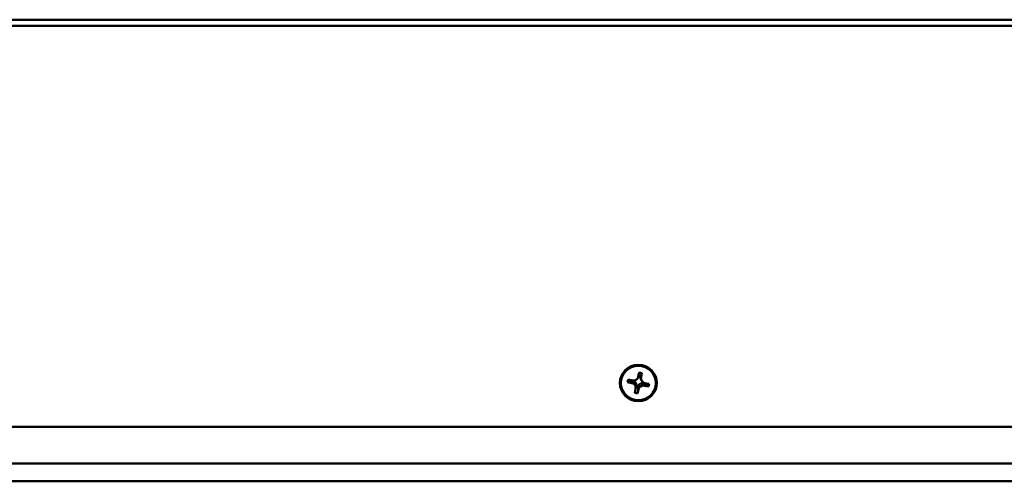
# Model space of a CAD drawing. Header units: inches. Extents: x 7.7 to 68.4, y -5.1 to 39.9.
# Tile 156 of 172: x 50.1 to 56.4, y 33 to 36. Entities that reach past the tile are written whole.
import ezdxf

# ---------------------------------------------------------------- set-up
doc = ezdxf.new("R2010")
doc.units = ezdxf.units.IN
doc.header["$MEASUREMENT"] = 0
doc.layers.add('Visible Edges(ROSSANSI)', color=7, linetype='Continuous', lineweight=50)
doc.layers.add('Visible Tangent Edges(ROSSANSI)', color=7, linetype='Continuous', lineweight=50)

msp = doc.modelspace()

# ---------------------------------------------------------------- linework, layer by layer
at = {"layer": 'Visible Edges(ROSSANSI)'}
for p, q in [((54.049, 33.6569), (54.0549, 33.6833)), ((54.0506, 33.6577), (54.0514, 33.6592)), ((54.0619, 33.659), (54.0519, 33.6611)), ((54.0549, 33.6833), (54.0725, 33.6795)), ((54.0725, 33.6795), (54.0632, 33.6502)), ((54.0725, 33.6795), (54.0666, 33.6531)), ((53.9802, 33.6213), (53.9841, 33.6386)), ((54.0227, 33.6246), (53.9802, 33.6213)), ((54.0071, 33.6156), (53.9802, 33.6213)), ((53.9841, 33.6386), (54.0109, 33.6329)), ((54.0131, 33.6325), (54.012, 33.6275)), ((54.0139, 33.6324), (54.0138, 33.6318)), ((54.0232, 33.6267), (54.0227, 33.6246)), ((54.0227, 33.6246), (54.0266, 33.6238)), ((54.0354, 33.6058), (54.0371, 33.6054)), ((54.0379, 33.5949), (54.0452, 33.5934)), ((54.0525, 33.6021), (54.0433, 33.5481)), ((54.0463, 33.6494), (54.0472, 33.6512)), ((54.0505, 33.6026), (54.0525, 33.6021)), ((54.0525, 33.6021), (54.0534, 33.6059)), ((54.0632, 33.6502), (54.0611, 33.6506)), ((54.0624, 33.6464), (54.0632, 33.6502)), ((54.0693, 33.6322), (54.0643, 33.642)), ((54.0678, 33.615), (54.0716, 33.6141)), ((54.0716, 33.6141), (54.0721, 33.6162)), ((54.1141, 33.5927), (54.0716, 33.6141)), ((54.0828, 33.617), (54.0831, 33.6185)), ((54.084, 33.6121), (54.0852, 33.6176)), ((54.1141, 33.5927), (54.0872, 33.5985)), ((54.0911, 33.6157), (54.1179, 33.61)), ((54.1179, 33.61), (54.1141, 33.5927)), ((54.0257, 33.5518), (54.0316, 33.5782)), ((54.0433, 33.5481), (54.0257, 33.5518)), ((54.0363, 33.5904), (54.0462, 33.5882)), ((54.0491, 33.5745), (54.0433, 33.5481)), ((62.1092, 33.3327), (39.9892, 33.3327)), ((62.5574, 33.0972), (39.541, 33.0972)), ((62.5574, 32.9821), (39.541, 32.9821))]:
    msp.add_line(p, q, dxfattribs=at)
for major_axis in [(0.119, 0), (-0.1125, 0)]:
    msp.add_ellipse((54.0491, 33.6157), major_axis=major_axis, ratio=0.981793, dxfattribs=at)
for centre, major_axis, ratio, start_param, end_param in [((54.0178, 33.6636), (0.032, 0), 0.981793, 4.497888, 6.068684), ((54.0167, 33.6682), (0.0358, -0.0042), 0.704988, 5.870454, 6.164979), ((54.0178, 33.6759), (-0.0377, 0), 0.981793, 2.672366, 2.727269), ((54.0979, 33.6588), (-0.0377, 0), 0.981793, 6.268507, 6.505757), ((54.0969, 33.651), (-0.0358, 0.0042), 0.704988, 6.131893, 6.46318), ((54.0003, 33.5849), (0.032, 0), 0.981793, 6.068684, 7.639481), ((54.0049, 33.5931), (0.0306, 0.0261), 0.74115, 0.480846, 0.812133), ((54.0003, 33.5973), (0.0377, 0), 0.981793, 0.919222, 1.20483), ((54.0003, 33.5973), (0.0377, 0), 0.981793, 0.341992, 0.799802), ((54.0013, 33.5986), (0.0048, 0.0455), 0.782458, 4.612342, 4.943629), ((54.0003, 33.5973), (0.0377, 0), 0.981793, 6.22015, 6.505757), ((54.0804, 33.5801), (-0.0377, 0), 0.981793, 5.631611, 5.917219), ((54.0814, 33.5815), (-0.0048, -0.0455), 0.782458, 4.314142, 4.645429), ((54.0804, 33.5678), (-0.032, 0), 0.981793, 4.497888, 6.068684), ((54.0804, 33.5801), (0.0377, 0), 0.981793, 1.912788, 2.370599), ((54.0979, 33.6588), (-0.0377, 0), 0.981793, 0.341992, 0.469227), ((54.0979, 33.6464), (-0.032, 0), 0.981793, 6.068684, 7.639481), ((54.0804, 33.5801), (0.0377, 0), 0.981793, 1.507761, 1.793368), ((54.0758, 33.5779), (-0.0258, 0.0335), 0.757458, 5.260146, 5.591432)]:
    msp.add_ellipse(centre, major_axis=major_axis, ratio=ratio, start_param=start_param, end_param=end_param, dxfattribs=at)
for points, weights in [([(54.0472, 33.6512), (54.0481, 33.6529), (54.049, 33.6569)], [1.02140326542, 1.01903474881, 1]), ([(54.0266, 33.6238), (54.016, 33.6137), (54.0071, 33.6156)], [1, 1.0434797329, 1]), ([(54.0316, 33.5782), (54.0335, 33.587), (54.0358, 33.6097)], [1, 1.0434797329, 1]), ([(54.0534, 33.6059), (54.0511, 33.5832), (54.0491, 33.5745)], [1, 1.0434797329, 1]), ([(54.0666, 33.6531), (54.0647, 33.6443), (54.0624, 33.6464)], [1, 1.0434797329, 1]), ([(54.0872, 33.5985), (54.0783, 33.6004), (54.0678, 33.615)], [1, 1.0434797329, 1])]:
    msp.add_rational_spline(points, weights, degree=2, dxfattribs=at)
for points in [[(54.012, 33.6275), (54.0129, 33.6296), (54.0138, 33.6318)], [(54.0363, 33.5904), (54.0371, 33.5926), (54.0379, 33.5949)], [(54.0462, 33.5882), (54.0457, 33.5907), (54.0452, 33.5934)], [(54.084, 33.6121), (54.0834, 33.6145), (54.0828, 33.617)]]:
    msp.add_open_spline(points, degree=2, dxfattribs=at)
at = {"layer": 'Visible Tangent Edges(ROSSANSI)'}
for p, q in [((39.8391, 35.9577), (62.2591, 35.9577)), ((39.8391, 35.9189), (62.2591, 35.9189))]:
    msp.add_line(p, q, dxfattribs=at)

doc.saveas('drawing.dxf')
